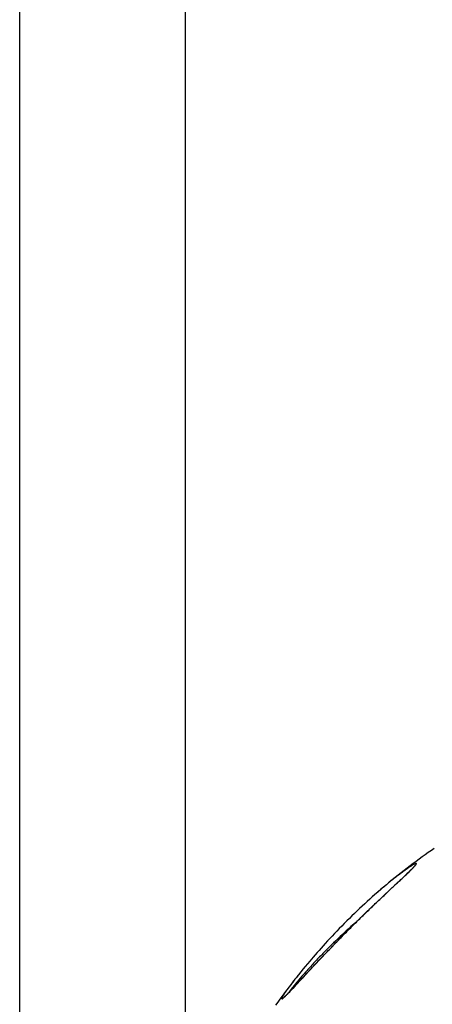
# Model space of a CAD drawing. Header units: millimetres. Extents: x 5828 to 6704, y 123 to 421.
# Tile 223 of 256: x 6445.54 to 6447.06, y 275.88 to 279.51. Entities that reach past the tile are written whole.
import ezdxf

# ---------------------------------------------------------------- set-up
doc = ezdxf.new("R2010")
doc.units = ezdxf.units.MM
doc.layers.add('外形图', color=7, linetype='Continuous')
doc.layers.add('尺寸标注', color=7, linetype='Continuous')
doc.styles.add('微软雅黑', font='msyh.ttc', dxfattribs={"height": 1.5})
doc.dimstyles.new('尺寸标注_1_20比例', dxfattribs={"dimtxt": 1.5, "dimasz": 1.25, "dimexe": 0.5, "dimexo": 0.4, "dimgap": 0.5, "dimtad": 1, "dimdec": 1, "dimlfac": 20, "dimdsep": 46, "dimtxsty": '微软雅黑', "dimcen": 0.09, "dimadec": 0, "dimazin": 0, "dimtp": 0.01, "dimtm": 0.01, "dimtfac": 1, "dimtdec": 1, "dimtofl": 0, "dimtmove": 0, "dimatfit": 3, "dimfxl": 1, "dimtolj": 1, "dimarcsym": 0})

# ---------------------------------------------------------------- blocks, each defined once
blk = doc.blocks.new('*D1094')
at = {"layer": 'Defpoints', "color": 0}
for p in [(6458.0147, 282.1502), (6446.1521, 270.8153), (6458.0147, 270.6863)]:
    blk.add_point(p, dxfattribs=at)
at = {"layer": '尺寸标注', "color": 0, "lineweight": -2}
for p, q in [((6446.1521, 271.2153), (6446.1521, 282.6502)), ((6458.0147, 271.0863), (6458.0147, 282.6502)), ((6447.4021, 282.1502), (6456.7647, 282.1502))]:
    blk.add_line(p, q, dxfattribs=at)
at = {"layer": '尺寸标注', "color": 0}
for points in [[(6447.4021, 282.3585), (6447.4021, 281.9418), (6446.1521, 282.1502)], [(6456.7647, 281.9418), (6456.7647, 282.3585), (6458.0147, 282.1502)]]:
    blk.add_solid(points, dxfattribs=at)
at = {"layer": '尺寸标注', "color": 0, "insert": (6452.2031, 283.4218), "char_height": 1.5, "attachment_point": 5, "style": '微软雅黑'}
blk.add_mtext('\\A1;{\\fAlibaba PuHuiTi 3.0 55 Regular|b0|i0|c134|p18;237.4}', dxfattribs=at)
blk = doc.blocks.new('*D1095')
at = {"layer": 'Defpoints', "color": 0}
for p in [(6458.6099, 287.4405), (6445.5413, 244.9578), (6458.6099, 244.9009)]:
    blk.add_point(p, dxfattribs=at)
at = {"layer": '尺寸标注', "color": 0, "lineweight": -2}
for p, q in [((6445.5413, 245.3578), (6445.5413, 287.9405)), ((6458.6099, 245.3009), (6458.6099, 287.9405)), ((6446.7913, 287.4405), (6457.3599, 287.4405))]:
    blk.add_line(p, q, dxfattribs=at)
at = {"layer": '尺寸标注', "color": 0}
for points in [[(6446.7913, 287.6488), (6446.7913, 287.2322), (6445.5413, 287.4405)], [(6457.3599, 287.2322), (6457.3599, 287.6488), (6458.6099, 287.4405)]]:
    blk.add_solid(points, dxfattribs=at)
at = {"layer": '尺寸标注', "color": 0, "insert": (6451.8537, 288.7121), "char_height": 1.5, "attachment_point": 5, "style": '微软雅黑'}
blk.add_mtext('\\A1;{\\fAlibaba PuHuiTi 3.0 55 Regular|b0|i0|c134|p18;260}', dxfattribs=at)

msp = doc.modelspace()

# ---------------------------------------------------------------- linework, layer by layer
at = {"layer": '外形图', "linetype": 'ByBlock'}
for p, q in [((6446.9912, 276.3826), (6446.9903, 276.3817)), ((6446.992, 276.3836), (6446.9912, 276.3826)), ((6446.9928, 276.3844), (6446.992, 276.3836)), ((6446.9935, 276.3851), (6446.9928, 276.3844)), ((6446.9941, 276.3858), (6446.9935, 276.3851)), ((6446.9643, 276.3561), (6446.9546, 276.3469)), ((6446.9703, 276.3619), (6446.9643, 276.3561)), ((6446.9746, 276.366), (6446.9703, 276.3619)), ((6446.9785, 276.3698), (6446.9746, 276.366)), ((6446.9811, 276.3723), (6446.9785, 276.3698)), ((6446.9835, 276.3747), (6446.9811, 276.3723)), ((6446.9856, 276.3769), (6446.9835, 276.3747)), ((6446.9869, 276.3782), (6446.9856, 276.3769)), ((6446.9881, 276.3794), (6446.9869, 276.3782)), ((6446.9892, 276.3806), (6446.9881, 276.3794)), ((6446.9903, 276.3817), (6446.9892, 276.3806)), ((6446.8413, 276.2755), (6446.8322, 276.2673)), ((6446.8512, 276.2842), (6446.8496, 276.2829)), ((6446.8791, 276.2762), (6446.8569, 276.2551)), ((6446.9113, 276.3064), (6446.8791, 276.2762)), ((6446.8042, 276.2416), (6446.7947, 276.2327)), ((6446.8136, 276.2504), (6446.8042, 276.2416)), ((6446.8229, 276.2589), (6446.8136, 276.2504)), ((6446.8322, 276.2673), (6446.8229, 276.2589)), ((6446.8569, 276.2551), (6446.8363, 276.2354)), ((6446.7661, 276.2053), (6446.7567, 276.1961)), ((6446.7756, 276.2146), (6446.7661, 276.2053)), ((6446.7852, 276.2237), (6446.7756, 276.2146)), ((6446.7947, 276.2327), (6446.7852, 276.2237)), ((6446.818, 276.2177), (6446.7993, 276.1994)), ((6446.8363, 276.2354), (6446.818, 276.2177)), ((6446.7287, 276.168), (6446.7196, 276.1587)), ((6446.7379, 276.1773), (6446.7287, 276.168)), ((6446.7472, 276.1867), (6446.7379, 276.1773)), ((6446.7567, 276.1961), (6446.7472, 276.1867)), ((6446.7804, 276.1808), (6446.7616, 276.162)), ((6446.7993, 276.1994), (6446.7804, 276.1808)), ((6446.6931, 276.1309), (6446.6846, 276.1219)), ((6446.7018, 276.1401), (6446.6931, 276.1309)), ((6446.7106, 276.1494), (6446.7018, 276.1401)), ((6446.7196, 276.1587), (6446.7106, 276.1494)), ((6446.7429, 276.1432), (6446.7246, 276.1246)), ((6446.7616, 276.162), (6446.7429, 276.1432)), ((6446.6602, 276.0953), (6446.6524, 276.0867)), ((6446.6681, 276.104), (6446.6602, 276.0953)), ((6446.6763, 276.1129), (6446.6681, 276.104)), ((6446.6846, 276.1219), (6446.6763, 276.1129)), ((6446.7068, 276.1063), (6446.6867, 276.0856)), ((6446.7246, 276.1246), (6446.7068, 276.1063)), ((6446.6304, 276.0617), (6446.6235, 276.0538)), ((6446.6375, 276.0699), (6446.6304, 276.0617)), ((6446.6448, 276.0782), (6446.6375, 276.0699)), ((6446.6524, 276.0867), (6446.6448, 276.0782)), ((6446.6677, 276.0656), (6446.6472, 276.044)), ((6446.6867, 276.0856), (6446.6677, 276.0656)), ((6446.6472, 276.044), (6446.5568, 275.9471)), ((6446.6021, 276.0287), (6446.5942, 276.0192)), ((6446.6104, 276.0385), (6446.6021, 276.0287)), ((6446.6168, 276.0461), (6446.6104, 276.0385)), ((6446.6235, 276.0538), (6446.6168, 276.0461)), ((6446.5786, 276.0002), (6446.5766, 275.9977)), ((6446.5867, 276.0101), (6446.5777, 275.999)), ((6446.5942, 276.0192), (6446.5867, 276.0101)), ((6446.5568, 275.9471), (6446.5482, 275.9379)), ((6446.5217, 275.9109), (6446.5209, 275.9101)), ((6446.5227, 275.9118), (6446.5217, 275.9109)), ((6446.5237, 275.9128), (6446.5227, 275.9118)), ((6446.5249, 275.9139), (6446.5237, 275.9128)), ((6446.5261, 275.9151), (6446.5249, 275.9139)), ((6446.5274, 275.9164), (6446.5261, 275.9151)), ((6446.5295, 275.9185), (6446.5274, 275.9164)), ((6446.5317, 275.9208), (6446.5295, 275.9185)), ((6446.5342, 275.9233), (6446.5317, 275.9208)), ((6446.5377, 275.9269), (6446.5342, 275.9233)), ((6446.5416, 275.931), (6446.5377, 275.9269)), ((6446.5482, 275.9379), (6446.5416, 275.931)), ((6446.5209, 275.9101), (6446.5201, 275.9094))]:
    msp.add_line(p, q, dxfattribs=at)
for points in [[(6447.0592, 276.4471), (6447.0478, 276.4391), (6447.0365, 276.4311), (6447.0252, 276.423), (6447.0139, 276.4148), (6447.0027, 276.4066), (6446.9916, 276.3983), (6446.9804, 276.3899), (6446.9694, 276.3815), (6446.9584, 276.373), (6446.9474, 276.3644), (6446.9365, 276.3557), (6446.9256, 276.347), (6446.9147, 276.3382), (6446.9039, 276.3293), (6446.8932, 276.3203), (6446.8825, 276.3113), (6446.8719, 276.3022), (6446.8613, 276.293), (6446.8507, 276.2838), (6446.8413, 276.2755)], [(6447.0692, 276.454), (6447.0592, 276.4471)], [(6446.9964, 276.3887), (6446.9964, 276.3887), (6446.9964, 276.3886), (6446.9964, 276.3886), (6446.9963, 276.3885), (6446.9963, 276.3885), (6446.9962, 276.3884), (6446.9961, 276.3883), (6446.9961, 276.3882), (6446.996, 276.388), (6446.9958, 276.3879), (6446.9957, 276.3877), (6446.9956, 276.3875), (6446.9954, 276.3873), (6446.9952, 276.3871), (6446.995, 276.3869), (6446.9948, 276.3867), (6446.9946, 276.3864), (6446.9943, 276.3861), (6446.9941, 276.3858)], [(6446.9546, 276.3469), (6446.9323, 276.3261), (6446.9304, 276.3242)], [(6446.9304, 276.3242), (6446.9243, 276.3186), (6446.9222, 276.3166), (6446.9113, 276.3064)], [(6446.5777, 275.999), (6446.5689, 275.988), (6446.5601, 275.977), (6446.5514, 275.9659), (6446.5428, 275.9548), (6446.5343, 275.9437), (6446.5259, 275.9325), (6446.5175, 275.9212), (6446.5092, 275.9099), (6446.5009, 275.8986), (6446.4928, 275.8873), (6446.4847, 275.8759)], [(6446.5201, 275.9094), (6446.5194, 275.9087), (6446.5191, 275.9084), (6446.5188, 275.9082), (6446.5185, 275.9079), (6446.5182, 275.9077), (6446.518, 275.9075), (6446.5178, 275.9073), (6446.5176, 275.9072), (6446.5174, 275.907), (6446.5172, 275.9069), (6446.5171, 275.9068), (6446.517, 275.9067), (6446.5169, 275.9066), (6446.5168, 275.9065), (6446.5167, 275.9065), (6446.5167, 275.9064), (6446.5166, 275.9064), (6446.5166, 275.9064), (6446.5166, 275.9064)]]:
    msp.add_lwpolyline(points, dxfattribs=at)
for centre, radius, start, end in [((6448.2132, 274.7349), 2.0629, 131.3768, 131.5419), ((6448.1833, 274.769), 2.0176, 131.0615, 131.319), ((6448.231, 274.5293), 2.1986, 131.0699, 132.728), ((6448.0519, 274.8088), 1.8947, 141.1366, 141.3062), ((6448.1145, 274.7582), 1.9752, 140.8438, 141.0411)]:
    msp.add_arc(centre, radius, start, end, dxfattribs=at)
for points, knots in [([(6446.7618, 276.1619), (6446.7728, 276.173), (6446.7948, 276.1948), (6446.8278, 276.2269), (6446.855, 276.2531), (6446.8765, 276.2734), (6446.8922, 276.2882), (6446.9074, 276.3025), (6446.9223, 276.3164), (6446.9365, 276.3297), (6446.95, 276.3423), (6446.9625, 276.3541), (6446.9739, 276.3649), (6446.9838, 276.3746), (6446.9911, 276.3818), (6446.9958, 276.3869), (6446.9987, 276.39), (6447.0009, 276.3927), (6447.0023, 276.3946), (6447.0031, 276.396), (6447.0035, 276.3967), (6447.0037, 276.3973), (6447.0038, 276.3979), (6447.0036, 276.3983), (6447.0032, 276.3985), (6447.0027, 276.3986), (6447.0021, 276.3985), (6447.0012, 276.3983), (6446.9998, 276.3978), (6446.9977, 276.3968), (6446.9947, 276.3953), (6446.9911, 276.3933), (6446.9871, 276.3908), (6446.9826, 276.3879), (6446.9776, 276.3847), (6446.9703, 276.3797), (6446.9603, 276.3726), (6446.9477, 276.3633), (6446.9341, 276.3529), (6446.9198, 276.3417), (6446.9049, 276.3298), (6446.8841, 276.3127), (6446.8685, 276.2993), (6446.858, 276.2902)], [0, 0, 0, 0, 0.089731, 0.178361, 0.26504, 0.307338, 0.348743, 0.389071, 0.428101, 0.46556, 0.501112, 0.534335, 0.564705, 0.591581, 0.614218, 0.623695, 0.631812, 0.638482, 0.64364, 0.645644, 0.647268, 0.64853, 0.649472, 0.650204, 0.650936, 0.651878, 0.653134, 0.654743, 0.656718, 0.661775, 0.66827, 0.676127, 0.685259, 0.695567, 0.706959, 0.71934, 0.746732, 0.777129, 0.810021, 0.844999, 0.88173, 0.919947, 1, 1, 1, 1]), ([(6446.5731, 275.9933), (6446.5692, 275.9884), (6446.5616, 275.9789), (6446.5508, 275.9649), (6446.5409, 275.9518), (6446.5321, 275.9398), (6446.5244, 275.9291), (6446.5189, 275.9209), (6446.5151, 275.9152), (6446.5129, 275.9116), (6446.5109, 275.9083), (6446.5094, 275.9056), (6446.5083, 275.9034), (6446.5076, 275.9016), (6446.5073, 275.9005), (6446.5073, 275.8998), (6446.5074, 275.8994), (6446.5077, 275.8992), (6446.508, 275.8992), (6446.5085, 275.8993), (6446.509, 275.8995), (6446.5096, 275.8998), (6446.5107, 275.9005), (6446.5123, 275.9017), (6446.5144, 275.9035), (6446.517, 275.9058), (6446.5198, 275.9085), (6446.5231, 275.9116), (6446.5267, 275.9152), (6446.532, 275.9206), (6446.5395, 275.9284), (6446.5492, 275.9386), (6446.5598, 275.95), (6446.5713, 275.9624), (6446.5835, 275.9755), (6446.5964, 275.9894), (6446.6145, 276.0089), (6446.6383, 276.0344), (6446.6678, 276.0656), (6446.6985, 276.0976), (6446.7299, 276.1298), (6446.7511, 276.1512), (6446.7618, 276.1619)], [0, 0, 0, 0, 0.039054, 0.07588, 0.11008, 0.141228, 0.168843, 0.192408, 0.20254, 0.211517, 0.219291, 0.225814, 0.231039, 0.23494, 0.237569, 0.238459, 0.239137, 0.239731, 0.240421, 0.24133, 0.242514, 0.243999, 0.2458, 0.250369, 0.256215, 0.263292, 0.27155, 0.280937, 0.291406, 0.302914, 0.328853, 0.358302, 0.390804, 0.425947, 0.463371, 0.502751, 0.543785, 0.629787, 0.719645, 0.811995, 0.90575, 1, 1, 1, 1]), ([(6446.7392, 276.1443), (6446.7171, 276.1239), (6446.6849, 276.0929), (6446.6436, 276.0508), (6446.6147, 276.02), (6446.5883, 275.9907), (6446.5683, 275.9674), (6446.5543, 275.9504), (6446.5455, 275.9393), (6446.5382, 275.9298), (6446.5339, 275.9238), (6446.5321, 275.9211)], [0, 0, 0, 0, 0.295566, 0.440239, 0.579841, 0.711051, 0.829225, 0.88153, 0.928105, 0.967926, 1, 1, 1, 1])]:
    msp.add_open_spline(points, degree=3, knots=knots, dxfattribs=at)

# ---------------------------------------------------------------- dimensions: what is measured, and where the dimension line sits
at = {"layer": '尺寸标注'}
for base, p1, p2, text, picture, middle in [((6458.6099, 287.4405), (6445.5413, 244.9578), (6458.6099, 244.9009), '{\\fAlibaba PuHuiTi 3.0 55 Regular|b0|i0|c134|p18;260}', '*D1095', (6451.8537, 287.4405)), ((6458.0147, 282.1502), (6446.1521, 270.8153), (6458.0147, 270.6863), '{\\fAlibaba PuHuiTi 3.0 55 Regular|b0|i0|c134|p18;237.4}', '*D1094', (6452.2031, 282.1502))]:
    dim = msp.add_linear_dim(base=base, p1=p1, p2=p2, text=text, dimstyle='尺寸标注_1_20比例', dxfattribs=at)
    dim.commit()
    dim.dimension.update_dxf_attribs({"geometry": picture, "text_midpoint": middle, "dimtype": 160})

doc.saveas('drawing.dxf')
